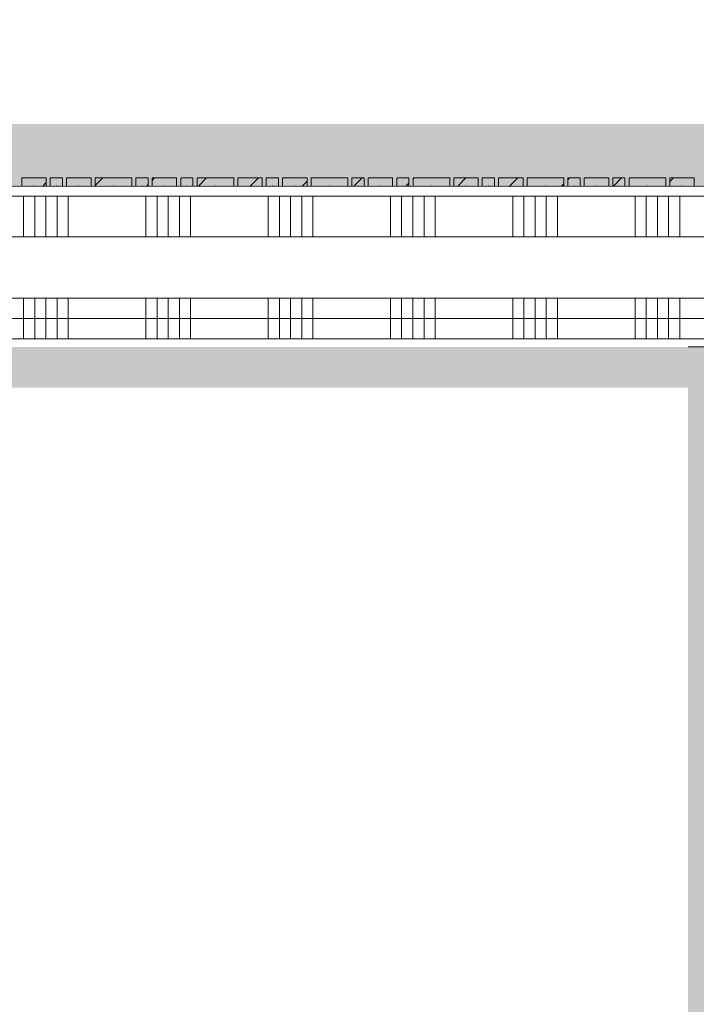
# Model space of a CAD drawing. Header units: millimetres. Extents: x -850 to 154668, y -24973 to 71030.
# Tile 153 of 212: x 40490 to 42150, y 37012 to 39428. Entities that reach past the tile are written whole.
import ezdxf

# ---------------------------------------------------------------- set-up
doc = ezdxf.new("R2010")
doc.units = ezdxf.units.MM
doc.header["$MEASUREMENT"] = 0
doc.linetypes.add('B0703', pattern=[468.700004, 312.5, -156.200004])
for name, color, linetype in [('Info Wandafwerking aanduiding', 7, 'Continuous'), ('Info Wandafwerking aanduiding Doorsnede-arcering', 7, 'Continuous'), ('New_22 NC Binnenwanden', 7, 'Continuous'), ('New_22 NC Binnenwanden Doorsnede-arcering', 7, 'Continuous'), ('New_22 NC Binnenwanden Laagscheidingslijnen', 7, 'Continuous'), ('New_23 Vloeren', 7, 'Continuous'), ('New_Info Wandafwerking aanduiding', 7, 'Continuous'), ('New_Info Wandafwerking aanduiding Doorsnede-arcering', 7, 'Continuous'), ('New_Z Ruimtefuncties Zone omranding', 7, 'Continuous')]:
    doc.layers.add(name, color=color, linetype=linetype)
pattern_1 = [(45, (0, 0), (-63.63961, 63.63961), [])]

# ---------------------------------------------------------------- blocks, each defined once
blk = doc.blocks.new('Slab_3_2', base_point=(0, 51154.6))
at = {"layer": 'New_23 Vloeren', "color": 1, "linetype": 'Continuous', "lineweight": 0, "flags": 128}
blk.add_lwpolyline([(51410.4, 30000.1), (49530, 30000.1), (42598.6, 30000.1), (42600, 37698.9), (44745.3, 37698.9), (44745.3, 38694.9), (42301.6, 38694.9), (42301.6, 38695), (25720, 38695)], dxfattribs=at)
blk = doc.blocks.new('Curtain Wall_87_2')
at = {"layer": 'New_22 NC Binnenwanden Doorsnede-arcering', "linetype": 'Continuous', "lineweight": 0, "true_color": 0x000000}
h = blk.add_hatch(dxfattribs=at)
h.set_pattern_fill('310_Naaldhout__01__0002', color=18, style=0, pattern_type=2)
h.set_pattern_definition(pattern_1)
h.paths.add_polyline_path([(40555.4, 39039.5), (40495.4, 39039.5), (40495.4, 39019.5), (40555.4, 39019.5)])
h = blk.add_hatch(dxfattribs=at)
h.set_pattern_fill('310_Naaldhout__01__0002', color=18, style=0, pattern_type=2)
h.set_pattern_definition(pattern_1)
h.paths.add_polyline_path([(40595.4, 39039.5), (40565.4, 39039.5), (40565.4, 39019.5), (40595.4, 39019.5)])
h = blk.add_hatch(dxfattribs=at)
h.set_pattern_fill('310_Naaldhout__01__0002', color=18, style=0, pattern_type=2)
h.set_pattern_definition(pattern_1)
h.paths.add_polyline_path([(40665.4, 39039.5), (40605.4, 39039.5), (40605.4, 39019.5), (40665.4, 39019.5)])
h = blk.add_hatch(dxfattribs=at)
h.set_pattern_fill('310_Naaldhout__01__0002', color=18, style=0, pattern_type=2)
h.set_pattern_definition(pattern_1)
h.paths.add_polyline_path([(40765.4, 39039.5), (40675.4, 39039.5), (40675.4, 39019.5), (40765.4, 39019.5)])
h = blk.add_hatch(dxfattribs=at)
h.set_pattern_fill('310_Naaldhout__01__0002', color=18, style=0, pattern_type=2)
h.set_pattern_definition(pattern_1)
h.paths.add_polyline_path([(40805.4, 39039.5), (40775.4, 39039.5), (40775.4, 39019.5), (40805.4, 39019.5)])
h = blk.add_hatch(dxfattribs=at)
h.set_pattern_fill('310_Naaldhout__01__0002', color=18, style=0, pattern_type=2)
h.set_pattern_definition(pattern_1)
h.paths.add_polyline_path([(40875.4, 39039.5), (40815.4, 39039.5), (40815.4, 39019.5), (40875.4, 39019.5)])
h = blk.add_hatch(dxfattribs=at)
h.set_pattern_fill('310_Naaldhout__01__0002', color=18, style=0, pattern_type=2)
h.set_pattern_definition(pattern_1)
h.paths.add_polyline_path([(40915.4, 39039.5), (40885.4, 39039.5), (40885.4, 39019.5), (40915.4, 39019.5)])
h = blk.add_hatch(dxfattribs=at)
h.set_pattern_fill('310_Naaldhout__01__0002', color=18, style=0, pattern_type=2)
h.set_pattern_definition(pattern_1)
h.paths.add_polyline_path([(41015.4, 39039.5), (40925.4, 39039.5), (40925.4, 39019.5), (41015.4, 39019.5)])
h = blk.add_hatch(dxfattribs=at)
h.set_pattern_fill('310_Naaldhout__01__0002', color=18, style=0, pattern_type=2)
h.set_pattern_definition(pattern_1)
h.paths.add_polyline_path([(41085.4, 39039.5), (41025.4, 39039.5), (41025.4, 39019.5), (41085.4, 39019.5)])
h = blk.add_hatch(dxfattribs=at)
h.set_pattern_fill('310_Naaldhout__01__0002', color=18, style=0, pattern_type=2)
h.set_pattern_definition(pattern_1)
h.paths.add_polyline_path([(41125.4, 39039.5), (41095.4, 39039.5), (41095.4, 39019.5), (41125.4, 39019.5)])
h = blk.add_hatch(dxfattribs=at)
h.set_pattern_fill('310_Naaldhout__01__0002', color=18, style=0, pattern_type=2)
h.set_pattern_definition(pattern_1)
h.paths.add_polyline_path([(41195.4, 39039.5), (41135.4, 39039.5), (41135.4, 39019.5), (41195.4, 39019.5)])
h = blk.add_hatch(dxfattribs=at)
h.set_pattern_fill('310_Naaldhout__01__0002', color=18, style=0, pattern_type=2)
h.set_pattern_definition(pattern_1)
h.paths.add_polyline_path([(41295.4, 39039.5), (41205.4, 39039.5), (41205.4, 39019.5), (41295.4, 39019.5)])
h = blk.add_hatch(dxfattribs=at)
h.set_pattern_fill('310_Naaldhout__01__0002', color=18, style=0, pattern_type=2)
h.set_pattern_definition(pattern_1)
h.paths.add_polyline_path([(41335.4, 39039.5), (41305.4, 39039.5), (41305.4, 39019.5), (41335.4, 39019.5)])
h = blk.add_hatch(dxfattribs=at)
h.set_pattern_fill('310_Naaldhout__01__0002', color=18, style=0, pattern_type=2)
h.set_pattern_definition(pattern_1)
h.paths.add_polyline_path([(41405.4, 39039.5), (41345.4, 39039.5), (41345.4, 39019.5), (41405.4, 39019.5)])
h = blk.add_hatch(dxfattribs=at)
h.set_pattern_fill('310_Naaldhout__01__0002', color=18, style=0, pattern_type=2)
h.set_pattern_definition(pattern_1)
h.paths.add_polyline_path([(41445.4, 39039.5), (41415.4, 39039.5), (41415.4, 39019.5), (41445.4, 39019.5)])
h = blk.add_hatch(dxfattribs=at)
h.set_pattern_fill('310_Naaldhout__01__0002', color=18, style=0, pattern_type=2)
h.set_pattern_definition(pattern_1)
h.paths.add_polyline_path([(41545.4, 39039.5), (41455.4, 39039.5), (41455.4, 39019.5), (41545.4, 39019.5)])
h = blk.add_hatch(dxfattribs=at)
h.set_pattern_fill('310_Naaldhout__01__0002', color=18, style=0, pattern_type=2)
h.set_pattern_definition(pattern_1)
h.paths.add_polyline_path([(41615.4, 39039.5), (41555.4, 39039.5), (41555.4, 39019.5), (41615.4, 39019.5)])
h = blk.add_hatch(dxfattribs=at)
h.set_pattern_fill('310_Naaldhout__01__0002', color=18, style=0, pattern_type=2)
h.set_pattern_definition(pattern_1)
h.paths.add_polyline_path([(41655.4, 39039.5), (41625.4, 39039.5), (41625.4, 39019.5), (41655.4, 39019.5)])
h = blk.add_hatch(dxfattribs=at)
h.set_pattern_fill('310_Naaldhout__01__0002', color=18, style=0, pattern_type=2)
h.set_pattern_definition(pattern_1)
h.paths.add_polyline_path([(41725.4, 39039.5), (41665.4, 39039.5), (41665.4, 39019.5), (41725.4, 39019.5)])
h = blk.add_hatch(dxfattribs=at)
h.set_pattern_fill('310_Naaldhout__01__0002', color=18, style=0, pattern_type=2)
h.set_pattern_definition(pattern_1)
h.paths.add_polyline_path([(41825.4, 39039.5), (41735.4, 39039.5), (41735.4, 39019.5), (41825.4, 39019.5)])
h = blk.add_hatch(dxfattribs=at)
h.set_pattern_fill('310_Naaldhout__01__0002', color=18, style=0, pattern_type=2)
h.set_pattern_definition(pattern_1)
h.paths.add_polyline_path([(41865.4, 39039.5), (41835.4, 39039.5), (41835.4, 39019.5), (41865.4, 39019.5)])
h = blk.add_hatch(dxfattribs=at)
h.set_pattern_fill('310_Naaldhout__01__0002', color=18, style=0, pattern_type=2)
h.set_pattern_definition(pattern_1)
h.paths.add_polyline_path([(41935.4, 39039.5), (41875.4, 39039.5), (41875.4, 39019.5), (41935.4, 39019.5)])
h = blk.add_hatch(dxfattribs=at)
h.set_pattern_fill('310_Naaldhout__01__0002', color=18, style=0, pattern_type=2)
h.set_pattern_definition(pattern_1)
h.paths.add_polyline_path([(41975.4, 39039.5), (41945.4, 39039.5), (41945.4, 39019.5), (41975.4, 39019.5)])
h = blk.add_hatch(dxfattribs=at)
h.set_pattern_fill('310_Naaldhout__01__0002', color=18, style=0, pattern_type=2)
h.set_pattern_definition(pattern_1)
h.paths.add_polyline_path([(42075.4, 39039.5), (41985.4, 39039.5), (41985.4, 39019.5), (42075.4, 39019.5)])
h = blk.add_hatch(dxfattribs=at)
h.set_pattern_fill('310_Naaldhout__01__0002', color=18, style=0, pattern_type=2)
h.set_pattern_definition(pattern_1)
h.paths.add_polyline_path([(42145.4, 39039.5), (42085.4, 39039.5), (42085.4, 39019.5), (42145.4, 39019.5)])
at = {"layer": 'New_22 NC Binnenwanden', "color": 7, "linetype": 'Continuous', "lineweight": 0}
for p, q in [((40555.4, 39039.5), (40495.4, 39039.5)), ((40495.4, 39039.5), (40495.4, 39019.5)), ((40555.4, 39039.5), (40555.4, 39019.5)), ((40595.4, 39039.5), (40565.4, 39039.5)), ((40565.4, 39039.5), (40565.4, 39019.5)), ((40595.4, 39039.5), (40595.4, 39019.5)), ((40605.4, 39039.5), (40605.4, 39019.5)), ((40665.4, 39039.5), (40605.4, 39039.5)), ((40665.4, 39039.5), (40665.4, 39019.5)), ((40765.4, 39039.5), (40675.4, 39039.5)), ((40675.4, 39039.5), (40675.4, 39019.5)), ((40765.4, 39039.5), (40765.4, 39019.5)), ((40775.4, 39039.5), (40775.4, 39019.5)), ((40805.4, 39039.5), (40775.4, 39039.5)), ((40805.4, 39039.5), (40805.4, 39019.5)), ((40815.4, 39039.5), (40815.4, 39019.5)), ((40875.4, 39039.5), (40815.4, 39039.5)), ((40875.4, 39039.5), (40875.4, 39019.5)), ((40885.4, 39039.5), (40885.4, 39019.5)), ((40915.4, 39039.5), (40885.4, 39039.5)), ((40915.4, 39039.5), (40915.4, 39019.5)), ((41015.4, 39039.5), (40925.4, 39039.5)), ((40925.4, 39039.5), (40925.4, 39019.5)), ((41015.4, 39039.5), (41015.4, 39019.5)), ((41025.4, 39039.5), (41025.4, 39019.5)), ((41085.4, 39039.5), (41025.4, 39039.5)), ((41085.4, 39039.5), (41085.4, 39019.5)), ((41125.4, 39039.5), (41095.4, 39039.5)), ((41095.4, 39039.5), (41095.4, 39019.5)), ((41125.4, 39039.5), (41125.4, 39019.5)), ((41195.4, 39039.5), (41135.4, 39039.5)), ((41135.4, 39039.5), (41135.4, 39019.5)), ((41195.4, 39039.5), (41195.4, 39019.5)), ((41205.4, 39039.5), (41205.4, 39019.5)), ((41295.4, 39039.5), (41205.4, 39039.5)), ((41295.4, 39039.5), (41295.4, 39019.5)), ((41305.4, 39039.5), (41305.4, 39019.5)), ((41335.4, 39039.5), (41305.4, 39039.5)), ((41335.4, 39039.5), (41335.4, 39019.5)), ((41345.4, 39039.5), (41345.4, 39019.5)), ((41405.4, 39039.5), (41345.4, 39039.5)), ((41405.4, 39039.5), (41405.4, 39019.5)), ((41415.4, 39039.5), (41415.4, 39019.5)), ((41445.4, 39039.5), (41415.4, 39039.5)), ((41445.4, 39039.5), (41445.4, 39019.5)), ((41545.4, 39039.5), (41455.4, 39039.5)), ((41455.4, 39039.5), (41455.4, 39019.5)), ((41545.4, 39039.5), (41545.4, 39019.5)), ((41615.4, 39039.5), (41555.4, 39039.5)), ((41555.4, 39039.5), (41555.4, 39019.5)), ((41615.4, 39039.5), (41615.4, 39019.5)), ((41625.4, 39039.5), (41625.4, 39019.5)), ((41655.4, 39039.5), (41625.4, 39039.5)), ((41655.4, 39039.5), (41655.4, 39019.5)), ((41725.4, 39039.5), (41665.4, 39039.5)), ((41665.4, 39039.5), (41665.4, 39019.5)), ((41725.4, 39039.5), (41725.4, 39019.5)), ((41735.4, 39039.5), (41735.4, 39019.5)), ((41825.4, 39039.5), (41735.4, 39039.5)), ((41825.4, 39039.5), (41825.4, 39019.5)), ((41835.4, 39039.5), (41835.4, 39019.5)), ((41865.4, 39039.5), (41835.4, 39039.5)), ((41865.4, 39039.5), (41865.4, 39019.5)), ((41935.4, 39039.5), (41875.4, 39039.5)), ((41875.4, 39039.5), (41875.4, 39019.5)), ((41935.4, 39039.5), (41935.4, 39019.5)), ((41975.4, 39039.5), (41945.4, 39039.5)), ((41945.4, 39039.5), (41945.4, 39019.5)), ((41975.4, 39039.5), (41975.4, 39019.5)), ((41985.4, 39039.5), (41985.4, 39019.5)), ((42075.4, 39039.5), (41985.4, 39039.5)), ((42075.4, 39039.5), (42075.4, 39019.5)), ((42085.4, 39039.5), (42085.4, 39019.5)), ((42145.4, 39039.5), (42085.4, 39039.5)), ((42145.4, 39039.5), (42145.4, 39019.5)), ((40555.4, 39019.5), (40495.4, 39019.5)), ((40595.4, 39019.5), (40565.4, 39019.5)), ((40665.4, 39019.5), (40605.4, 39019.5)), ((40765.4, 39019.5), (40675.4, 39019.5)), ((40805.4, 39019.5), (40775.4, 39019.5)), ((40875.4, 39019.5), (40815.4, 39019.5)), ((40915.4, 39019.5), (40885.4, 39019.5)), ((41015.4, 39019.5), (40925.4, 39019.5)), ((41085.4, 39019.5), (41025.4, 39019.5)), ((41125.4, 39019.5), (41095.4, 39019.5)), ((41195.4, 39019.5), (41135.4, 39019.5)), ((41295.4, 39019.5), (41205.4, 39019.5)), ((41335.4, 39019.5), (41305.4, 39019.5)), ((41405.4, 39019.5), (41345.4, 39019.5)), ((41445.4, 39019.5), (41415.4, 39019.5)), ((41545.4, 39019.5), (41455.4, 39019.5)), ((41615.4, 39019.5), (41555.4, 39019.5)), ((41655.4, 39019.5), (41625.4, 39019.5)), ((41725.4, 39019.5), (41665.4, 39019.5)), ((41825.4, 39019.5), (41735.4, 39019.5)), ((41865.4, 39019.5), (41835.4, 39019.5)), ((41935.4, 39019.5), (41875.4, 39019.5)), ((41975.4, 39019.5), (41945.4, 39019.5)), ((42075.4, 39019.5), (41985.4, 39019.5)), ((42145.4, 39019.5), (42085.4, 39019.5))]:
    blk.add_line(p, q, dxfattribs=at)
at = {"layer": 'New_22 NC Binnenwanden', "color": 9, "linetype": 'B0703', "lineweight": 0}
for p, q in [((40440.4, 39019.5), (40525.4, 39019.5)), ((40525.4, 39019.5), (40580.4, 39019.5)), ((40580.4, 39019.5), (40635.4, 39019.5)), ((40635.4, 39019.5), (40720.4, 39019.5)), ((40720.4, 39019.5), (40790.4, 39019.5)), ((40790.4, 39019.5), (40845.4, 39019.5)), ((40845.4, 39019.5), (40900.4, 39019.5)), ((40900.4, 39019.5), (40970.4, 39019.5)), ((40970.4, 39019.5), (41055.4, 39019.5)), ((41055.4, 39019.5), (41110.4, 39019.5)), ((41110.4, 39019.5), (41165.4, 39019.5)), ((41165.4, 39019.5), (41250.4, 39019.5)), ((41250.4, 39019.5), (41320.4, 39019.5)), ((41320.4, 39019.5), (41375.4, 39019.5)), ((41375.4, 39019.5), (41430.4, 39019.5)), ((41430.4, 39019.5), (41500.4, 39019.5)), ((41500.4, 39019.5), (41585.4, 39019.5)), ((41585.4, 39019.5), (41640.4, 39019.5)), ((41640.4, 39019.5), (41695.4, 39019.5)), ((41695.4, 39019.5), (41780.4, 39019.5)), ((41780.4, 39019.5), (41850.4, 39019.5)), ((41850.4, 39019.5), (41905.4, 39019.5)), ((41905.4, 39019.5), (41960.4, 39019.5)), ((41960.4, 39019.5), (42030.4, 39019.5)), ((42030.4, 39019.5), (42115.4, 39019.5)), ((42115.4, 39019.5), (42170.4, 39019.5))]:
    blk.add_line(p, q, dxfattribs=at)
at = {"layer": 'New_22 NC Binnenwanden', "color": 1, "linetype": 'Continuous', "lineweight": 0}
for p, q in [((40525.4, 39019.5), (40440.4, 39019.5)), ((40580.4, 39019.5), (40525.4, 39019.5)), ((40635.4, 39019.5), (40580.4, 39019.5)), ((40720.4, 39019.5), (40635.4, 39019.5)), ((40790.4, 39019.5), (40720.4, 39019.5)), ((40845.4, 39019.5), (40790.4, 39019.5)), ((40900.4, 39019.5), (40845.4, 39019.5)), ((40970.4, 39019.5), (40900.4, 39019.5)), ((41055.4, 39019.5), (40970.4, 39019.5)), ((41110.4, 39019.5), (41055.4, 39019.5)), ((41165.4, 39019.5), (41110.4, 39019.5)), ((41250.4, 39019.5), (41165.4, 39019.5)), ((41320.4, 39019.5), (41250.4, 39019.5)), ((41375.4, 39019.5), (41320.4, 39019.5)), ((41430.4, 39019.5), (41375.4, 39019.5)), ((41500.4, 39019.5), (41430.4, 39019.5)), ((41585.4, 39019.5), (41500.4, 39019.5)), ((41640.4, 39019.5), (41585.4, 39019.5)), ((41695.4, 39019.5), (41640.4, 39019.5)), ((41780.4, 39019.5), (41695.4, 39019.5)), ((41850.4, 39019.5), (41780.4, 39019.5)), ((41905.4, 39019.5), (41850.4, 39019.5)), ((41960.4, 39019.5), (41905.4, 39019.5)), ((42030.4, 39019.5), (41960.4, 39019.5)), ((42115.4, 39019.5), (42030.4, 39019.5)), ((42170.4, 39019.5), (42115.4, 39019.5))]:
    blk.add_line(p, q, dxfattribs=at)
at = {"layer": 'New_22 NC Binnenwanden', "color": 9, "linetype": 'B0703', "lineweight": 0}
for p in [(40525.4, 39019.5), (40580.4, 39019.5), (40635.4, 39019.5), (40720.4, 39019.5), (40790.4, 39019.5), (40845.4, 39019.5), (40900.4, 39019.5), (40970.4, 39019.5), (41055.4, 39019.5), (41110.4, 39019.5), (41165.4, 39019.5), (41250.4, 39019.5), (41320.4, 39019.5), (41375.4, 39019.5), (41430.4, 39019.5), (41500.4, 39019.5), (41585.4, 39019.5), (41640.4, 39019.5), (41695.4, 39019.5), (41780.4, 39019.5), (41850.4, 39019.5), (41905.4, 39019.5), (41960.4, 39019.5), (42030.4, 39019.5), (42115.4, 39019.5)]:
    blk.add_point(p, dxfattribs=at)
at = {"layer": 'New_22 NC Binnenwanden', "color": 1, "linetype": 'Continuous', "lineweight": 0}
for p in [(40525.4, 39019.5), (40525.4, 39019.5), (40580.4, 39019.5), (40580.4, 39019.5), (40635.4, 39019.5), (40635.4, 39019.5), (40720.4, 39019.5), (40720.4, 39019.5), (40790.4, 39019.5), (40790.4, 39019.5), (40845.4, 39019.5), (40845.4, 39019.5), (40900.4, 39019.5), (40900.4, 39019.5), (40970.4, 39019.5), (40970.4, 39019.5), (41055.4, 39019.5), (41055.4, 39019.5), (41110.4, 39019.5), (41110.4, 39019.5), (41165.4, 39019.5), (41165.4, 39019.5), (41250.4, 39019.5), (41250.4, 39019.5), (41320.4, 39019.5), (41320.4, 39019.5), (41375.4, 39019.5), (41375.4, 39019.5), (41430.4, 39019.5), (41430.4, 39019.5), (41500.4, 39019.5), (41500.4, 39019.5), (41585.4, 39019.5), (41585.4, 39019.5), (41640.4, 39019.5), (41640.4, 39019.5), (41695.4, 39019.5), (41695.4, 39019.5), (41780.4, 39019.5), (41780.4, 39019.5), (41850.4, 39019.5), (41850.4, 39019.5), (41905.4, 39019.5), (41905.4, 39019.5), (41960.4, 39019.5), (41960.4, 39019.5), (42030.4, 39019.5), (42030.4, 39019.5), (42115.4, 39019.5), (42115.4, 39019.5)]:
    blk.add_point(p, dxfattribs=at)
blk = doc.blocks.new('*X1289')
at = {"layer": 'New_22 NC Binnenwanden Doorsnede-arcering', "color": 254, "linetype": 'Continuous', "lineweight": 0, "true_color": 0xe9ebeb}
for p, q in [((40500, 38744.9), (40500, 38644.9)), ((40527.4, 38744.9), (40527.4, 38644.9)), ((40554.9, 38744.9), (40554.9, 38644.9)), ((40582.3, 38744.9), (40582.3, 38644.9)), ((40609.7, 38744.9), (40609.7, 38644.9)), ((40800, 38744.9), (40800, 38644.9)), ((40827.4, 38744.9), (40827.4, 38644.9)), ((40854.9, 38744.9), (40854.9, 38644.9)), ((40882.3, 38744.9), (40882.3, 38644.9)), ((40909.7, 38744.9), (40909.7, 38644.9)), ((41100, 38744.9), (41100, 38644.9)), ((41127.4, 38744.9), (41127.4, 38644.9)), ((41154.9, 38744.9), (41154.9, 38644.9)), ((41182.3, 38744.9), (41182.3, 38644.9)), ((41209.7, 38744.9), (41209.7, 38644.9)), ((41400, 38744.9), (41400, 38644.9)), ((41427.4, 38744.9), (41427.4, 38644.9)), ((41454.9, 38744.9), (41454.9, 38644.9)), ((41482.3, 38744.9), (41482.3, 38644.9)), ((41509.7, 38744.9), (41509.7, 38644.9)), ((41700, 38744.9), (41700, 38644.9)), ((41727.4, 38744.9), (41727.4, 38644.9)), ((41754.9, 38744.9), (41754.9, 38644.9)), ((41782.3, 38744.9), (41782.3, 38644.9)), ((41809.7, 38744.9), (41809.7, 38644.9)), ((42000, 38744.9), (42000, 38644.9)), ((42027.4, 38744.9), (42027.4, 38644.9)), ((42054.9, 38744.9), (42054.9, 38644.9)), ((42082.3, 38744.9), (42082.3, 38644.9)), ((42109.7, 38744.9), (42109.7, 38644.9))]:
    blk.add_line(p, q, dxfattribs=at)
blk = doc.blocks.new('*X1295')
at = {"layer": 'New_22 NC Binnenwanden Doorsnede-arcering', "color": 254, "linetype": 'Continuous', "lineweight": 0, "true_color": 0xe9ebeb}
for p, q in [((40500, 38994.9), (40500, 38894.9)), ((40527.4, 38994.9), (40527.4, 38894.9)), ((40554.9, 38994.9), (40554.9, 38894.9)), ((40582.3, 38994.9), (40582.3, 38894.9)), ((40609.7, 38994.9), (40609.7, 38894.9)), ((40800, 38994.9), (40800, 38894.9)), ((40827.4, 38994.9), (40827.4, 38894.9)), ((40854.9, 38994.9), (40854.9, 38894.9)), ((40882.3, 38994.9), (40882.3, 38894.9)), ((40909.7, 38994.9), (40909.7, 38894.9)), ((41100, 38994.9), (41100, 38894.9)), ((41127.4, 38994.9), (41127.4, 38894.9)), ((41154.9, 38994.9), (41154.9, 38894.9)), ((41182.3, 38994.9), (41182.3, 38894.9)), ((41209.7, 38994.9), (41209.7, 38894.9)), ((41400, 38994.9), (41400, 38894.9)), ((41427.4, 38994.9), (41427.4, 38894.9)), ((41454.9, 38994.9), (41454.9, 38894.9)), ((41482.3, 38994.9), (41482.3, 38894.9)), ((41509.7, 38994.9), (41509.7, 38894.9)), ((41700, 38994.9), (41700, 38894.9)), ((41727.4, 38994.9), (41727.4, 38894.9)), ((41754.9, 38994.9), (41754.9, 38894.9)), ((41782.3, 38994.9), (41782.3, 38894.9)), ((41809.7, 38994.9), (41809.7, 38894.9)), ((42000, 38994.9), (42000, 38894.9)), ((42027.4, 38994.9), (42027.4, 38894.9)), ((42054.9, 38994.9), (42054.9, 38894.9)), ((42082.3, 38994.9), (42082.3, 38894.9)), ((42109.7, 38994.9), (42109.7, 38894.9))]:
    blk.add_line(p, q, dxfattribs=at)
blk = doc.blocks.new('Wall_189_2', base_point=(31100.9, 38819.9))
at = {"layer": 'New_22 NC Binnenwanden', "color": 8, "linetype": 'Continuous', "lineweight": 0, "true_color": 0x778488, "flags": 128}
for points in [[(42600, 38994.9), (31100.9, 38994.9)], [(31425.4, 38644.9), (42250, 38644.9)]]:
    blk.add_lwpolyline(points, dxfattribs=at)
at = {"layer": 'New_22 NC Binnenwanden Laagscheidingslijnen', "color": 8, "linetype": 'Continuous', "lineweight": 0, "true_color": 0x778488}
for p, q in [((42300.4, 38894.9), (39050, 38894.9)), ((39050, 38744.9), (42300.4, 38744.9))]:
    blk.add_line(p, q, dxfattribs=at)
at = {"layer": 'New_22 NC Binnenwanden', "color": 8, "lineweight": 0, "true_color": 0x778488}
for name in ['*X1295', '*X1289']:
    blk.add_blockref(name, (0, 0), dxfattribs=at)
blk = doc.blocks.new('Wall_322_2', base_point=(42230, 38624.9))
at = {"layer": 'Info Wandafwerking aanduiding Doorsnede-arcering', "linetype": 'Continuous', "lineweight": 0, "true_color": 0x0ba833}
for points in [[(42130, 38524.9), (42230, 38524.9), (42230, 38624.9)], [(42130, 38524.9), (42230, 38624.9), (42130, 38624.9)], [(42130, 38524.9), (42130, 30195), (42230, 30195), (42230, 38524.9)]]:
    blk.add_hatch(color=104, dxfattribs=at).paths.add_polyline_path(points)
at = {"layer": 'Info Wandafwerking aanduiding', "color": 9, "linetype": 'Continuous', "lineweight": 0, "flags": 128}
blk.add_lwpolyline([(42230, 38624.9), (42130, 38624.9)], dxfattribs=at)
blk = doc.blocks.new('Wall_327_2', base_point=(38820.5, 38624.9))
at = {"layer": 'Info Wandafwerking aanduiding Doorsnede-arcering', "linetype": 'Continuous', "lineweight": 0, "true_color": 0x0ba833}
blk.add_hatch(color=104, dxfattribs=at).paths.add_polyline_path([(38920.5, 38524.9), (42130, 38524.9), (42130, 38624.9), (38920.5, 38624.9)])
blk = doc.blocks.new('Wall_620_2', base_point=(31017.6, 39097))
at = {"layer": 'New_Info Wandafwerking aanduiding Doorsnede-arcering', "linetype": 'Continuous', "lineweight": 0, "true_color": 0x99a3a6}
blk.add_hatch(color=253, dxfattribs=at).paths.add_polyline_path([(31092.6, 39022), (44859.2, 39022), (44859.1, 39172), (31092.6, 39172)])

msp = doc.modelspace()

# ---------------------------------------------------------------- linework, layer by layer
at = {"layer": 'New_Z Ruimtefuncties Zone omranding', "color": 41, "linetype": 'Continuous', "lineweight": 0, "true_color": 0xffeeaa, "flags": 128}
msp.add_lwpolyline([(42915.4, 40895), (33401.4, 40895), (33401.4, 38995), (42915.4, 38995)], close=True, dxfattribs=at)

# ---------------------------------------------------------------- block references
at = {"layer": 'Info Wandafwerking aanduiding', "color": 1, "lineweight": 0}
for name, p in [('Wall_327_2', (38820.5, 38624.9)), ('Wall_322_2', (42230, 38624.9))]:
    msp.add_blockref(name, p, dxfattribs=at)
at = {"layer": 'New_22 NC Binnenwanden', "linetype": 'Continuous', "lineweight": 0}
msp.add_blockref('Curtain Wall_87_2', (0, 0), dxfattribs=at)
at = {"layer": 'New_22 NC Binnenwanden', "color": 8, "lineweight": 0, "true_color": 0x778488}
msp.add_blockref('Wall_189_2', (31100.9, 38819.9), dxfattribs=at)
at = {"layer": 'New_23 Vloeren', "color": 1, "linetype": 'Continuous', "lineweight": 0}
msp.add_blockref('Slab_3_2', (0, 51154.6), dxfattribs=at)
at = {"layer": 'New_Info Wandafwerking aanduiding', "color": 1, "lineweight": 0}
msp.add_blockref('Wall_620_2', (31017.6, 39097), dxfattribs=at)

doc.saveas('drawing.dxf')
